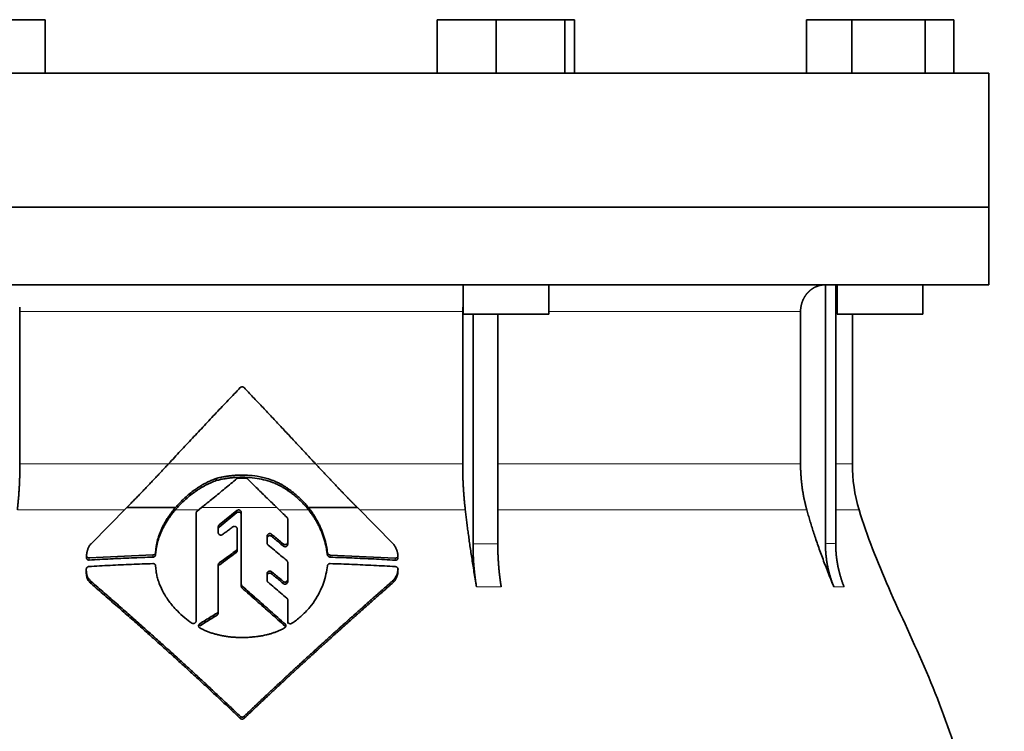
# Model space of a CAD drawing. Header units: millimetres. Extents: x 461 to 1353, y -2347 to 1807.
# Tile 29 of 30: x 1079 to 1262, y 1166 to 1298. Entities that reach past the tile are written whole.
import ezdxf

# ---------------------------------------------------------------- set-up
doc = ezdxf.new("R2010")
doc.units = ezdxf.units.MM
doc.layers.add('VSI344-454_FLANG', color=7, linetype='Continuous')
doc.layers.add('VSI344-454_TESTA', color=7, linetype='Continuous')

# ---------------------------------------------------------------- blocks, each defined once
blk = doc.blocks.new('SE3')
at = {"layer": 'VSI344-454_FLANG', "color": 7, "linetype": 'Continuous', "lineweight": 35}
for p, q in [((1072.31, 1298.41), (1083.3, 1298.41)), ((1083.3, 1298.41), (1083.3, 1288.41)), ((1156.43, 1298.41), (1156.43, 1288.41)), ((1156.43, 1298.41), (1167.43, 1298.41)), ((1167.43, 1298.41), (1167.43, 1288.41)), ((1167.43, 1298.41), (1180.23, 1298.41)), ((1180.23, 1298.41), (1180.23, 1288.41)), ((1180.23, 1298.41), (1182.04, 1298.41)), ((1182.04, 1298.41), (1182.04, 1288.41)), ((1225.31, 1298.41), (1225.31, 1288.41)), ((1225.31, 1298.41), (1233.75, 1298.41)), ((1233.75, 1298.41), (1233.75, 1288.41)), ((1233.75, 1298.41), (1247.48, 1298.41)), ((1247.48, 1298.41), (1247.48, 1288.41)), ((1247.48, 1298.41), (1252.79, 1298.41)), ((1252.79, 1298.41), (1252.79, 1288.41)), ((977.37, 1288.41), (1259.32, 1288.41)), ((1259.32, 1288.41), (1259.32, 1263.41)), ((1259.32, 1263.41), (977.37, 1263.41))]:
    blk.add_line(p, q, dxfattribs=at)
at = {"layer": 'VSI344-454_TESTA', "color": 7, "linetype": 'Continuous', "lineweight": 35}
for p, q in [((977.37, 1263.41), (1259.32, 1263.41)), ((1259.32, 1248.91), (1259.32, 1263.41)), ((1259.32, 1248.91), (977.37, 1248.91)), ((1161.23, 1248.91), (1161.23, 1243.41)), ((1177.23, 1243.41), (1177.23, 1248.91)), ((1228.85, 1248.91), (1228.85, 1200.56)), ((1230.76, 1248.91), (1230.77, 1200.56)), ((1231.05, 1248.91), (1231.05, 1243.41)), ((1247.05, 1243.41), (1247.05, 1248.91)), ((1078.56, 1243.91), (1078.56, 1215.48)), ((1161.17, 1243.91), (1161.17, 1215.48)), ((1224.21, 1243.91), (1224.21, 1215.48)), ((1161.23, 1243.41), (1177.23, 1243.41)), ((1163.1, 1243.41), (1163.1, 1200.56)), ((1167.71, 1243.41), (1167.72, 1200.56)), ((1231.05, 1243.41), (1247.05, 1243.41)), ((1233.87, 1215.48), (1233.87, 1243.41)), ((1115.17, 1212.36), (1115.17, 1212.75)), ((1128.63, 1210.42), (1128.63, 1210.82)), ((1091.84, 1200.57), (1098.48, 1207.3)), ((1098.48, 1207.3), (1107.57, 1207.3)), ((1111.61, 1206.64), (1112.43, 1207.3)), ((1132.41, 1207.3), (1141.52, 1207.3)), ((1141.52, 1207.3), (1148.19, 1200.54)), ((1111.43, 1186.14), (1111.43, 1206.27)), ((1119.04, 1206.76), (1115.74, 1204.07)), ((1115.74, 1203.68), (1119.04, 1206.37)), ((1119.87, 1193), (1119.87, 1206.4)), ((1128.52, 1205.16), (1128.52, 1200.86)), ((1115.56, 1203.7), (1115.56, 1202.64)), ((1119.08, 1203.34), (1119.08, 1199.66)), ((1124.68, 1202), (1124.68, 1200.68)), ((1119.08, 1199.66), (1119.08, 1199.27)), ((1128.52, 1200.86), (1128.52, 1200.47)), ((1090.98, 1198.35), (1090.98, 1197.94)), ((1103.38, 1198.46), (1091.48, 1197.91)), ((1103.91, 1199.35), (1103.88, 1198.92)), ((1103.88, 1198.53), (1103.91, 1198.96)), ((1103.88, 1198.92), (1103.88, 1198.53)), ((1103.91, 1198.96), (1103.91, 1199.35)), ((1135.94, 1198.88), (1135.94, 1198.49)), ((1148.6, 1197.89), (1136.44, 1198.45)), ((1103.88, 1196.43), (1103.91, 1196.01)), ((1115.56, 1196.61), (1115.56, 1188.01)), ((1128.52, 1197.06), (1128.52, 1193.86)), ((1090.94, 1195.81), (1090.94, 1195.41)), ((1124.68, 1195.01), (1124.68, 1193.72)), ((1149.1, 1195.39), (1149.1, 1195.81)), ((1091.86, 1193.11), (1091.86, 1193.52)), ((1119.87, 1193), (1119.87, 1192.61)), ((1128.52, 1193.86), (1128.52, 1193.47)), ((1148.19, 1193.31), (1148.19, 1193.71)), ((1128.52, 1190.09), (1128.52, 1186.09)), ((1128.52, 1190.09), (1128.52, 1189.69)), ((1128.52, 1186.09), (1128.52, 1189.69)), ((1115.56, 1188.01), (1115.56, 1187.62)), ((1128.52, 1185.69), (1128.52, 1186.09))]:
    blk.add_line(p, q, dxfattribs=at)
at = {"layer": 'VSI344-454_TESTA', "color": 4, "linetype": 'Continuous', "lineweight": 9}
for p, q in [((1161.17, 1243.91), (1078.56, 1243.91)), ((1224.21, 1243.91), (1177.23, 1243.91)), ((1230.82, 1243.91), (1231.05, 1243.91)), ((1078.56, 1215.48), (1106.23, 1215.48)), ((1106.29, 1215.48), (1133.72, 1215.48)), ((1161.17, 1215.48), (1133.93, 1215.48)), ((1224.21, 1215.48), (1167.72, 1215.48)), ((1233.87, 1215.48), (1230.83, 1215.48)), ((1126.51, 1207.3), (1112.43, 1207.3)), ((1078.08, 1206.87), (1098.05, 1206.87)), ((1107.54, 1206.87), (1111.89, 1206.87)), ((1119.04, 1206.37), (1119.04, 1206.76)), ((1126.95, 1206.87), (1132.44, 1206.87)), ((1141.95, 1206.87), (1161.66, 1206.87)), ((1167.75, 1206.87), (1225.37, 1206.87)), ((1230.8, 1206.87), (1235.13, 1206.87)), ((1115.74, 1203.68), (1115.74, 1204.07)), ((1125.51, 1201.95), (1125.51, 1202.34)), ((1127.69, 1200.52), (1127.69, 1200.13)), ((1163.1, 1200.56), (1167.72, 1200.56)), ((1091.48, 1197.91), (1091.48, 1197.51)), ((1103.38, 1198.46), (1103.38, 1198.07)), ((1118.89, 1199.29), (1118.89, 1198.9)), ((1136.44, 1198.45), (1136.44, 1198.06)), ((1148.6, 1197.89), (1148.6, 1197.48)), ((1115.75, 1196.58), (1115.75, 1196.98)), ((1125.52, 1194.96), (1125.52, 1195.35)), ((1149.1, 1195.75), (1149.1, 1195.35)), ((1120.02, 1192.67), (1120.02, 1192.27)), ((1127.69, 1193.53), (1127.69, 1193.14)), ((1163.75, 1192.5), (1168.36, 1192.5)), ((1230.42, 1192.5), (1232.33, 1192.5)), ((1115.34, 1187.63), (1115.34, 1187.23)), ((1112.12, 1185.22), (1112.12, 1185.62)), ((1128.03, 1185.18), (1128.03, 1185.58)), ((1119.67, 1168.34), (1119.67, 1167.95)), ((1120.38, 1168.34), (1120.38, 1167.95))]:
    blk.add_line(p, q, dxfattribs=at)
at = {"layer": 'VSI344-454_TESTA', "color": 7, "linetype": 'Continuous', "lineweight": 35}
blk.add_arc((1263.87, 1215.48), 30, 180, 196.6836, dxfattribs=at)
for points, degree, knots in [([(1228.84, 1248.91), (1228.31, 1248.91), (1227.8, 1248.79), (1227.34, 1248.67), (1226.9, 1248.46), (1226.37, 1248.19), (1225.91, 1247.79), (1225.68, 1247.59), (1225.49, 1247.37), (1225.19, 1247.03), (1224.95, 1246.63), (1224.71, 1246.22), (1224.54, 1245.78), (1224.21, 1244.88), (1224.21, 1243.91)], 2, [0, 0, 0, 0.125, 0.125, 0.25, 0.25, 0.416667, 0.416667, 0.5, 0.5, 0.625, 0.625, 0.75, 0.75, 1, 1, 1]), ([(1106.29, 1215.48), (1106.66, 1215.88), (1107.4, 1216.68), (1108.51, 1217.88), (1109.62, 1219.07), (1110.74, 1220.26), (1111.85, 1221.45), (1112.97, 1222.64), (1114.08, 1223.82), (1115.2, 1225.01), (1116.31, 1226.19), (1117.43, 1227.36), (1118.55, 1228.54), (1119.29, 1229.32), (1119.67, 1229.71)], 3, [0, 0, 0, 0, 0.083932, 0.167742, 0.251436, 0.335015, 0.418484, 0.501846, 0.585106, 0.668267, 0.751334, 0.834309, 0.917196, 1, 1, 1, 1]), ([(1120.38, 1229.71), (1120.36, 1229.72), (1120.33, 1229.75), (1120.28, 1229.79), (1120.22, 1229.82), (1120.16, 1229.84), (1120.09, 1229.86), (1119.98, 1229.86), (1119.82, 1229.84), (1119.72, 1229.75), (1119.67, 1229.71)], 3, [0, 0, 0, 0, 0.086928, 0.170567, 0.252477, 0.334316, 0.417747, 0.50434, 0.751875, 1, 1, 1, 1]), ([(1078.08, 1206.87), (1078.32, 1208.96), (1078.44, 1211.13), (1078.56, 1213.29), (1078.56, 1215.48)], 2, [0, 0, 0, 0.5, 0.5, 1, 1, 1]), ([(1098.48, 1207.3), (1098.67, 1207.49), (1099.04, 1207.87), (1099.6, 1208.44), (1100.16, 1209.02), (1100.72, 1209.59), (1101.28, 1210.17), (1101.84, 1210.75), (1102.39, 1211.34), (1102.95, 1211.92), (1103.51, 1212.51), (1104.06, 1213.1), (1104.62, 1213.69), (1105.18, 1214.28), (1105.73, 1214.88), (1106.1, 1215.28), (1106.29, 1215.48)], 3, [0, 0, 0, 0, 0.070866, 0.141776, 0.212742, 0.283772, 0.354879, 0.426073, 0.497363, 0.568762, 0.640279, 0.711924, 0.783709, 0.855643, 0.927737, 1, 1, 1, 1]), ([(1133.72, 1215.48), (1135.65, 1213.39), (1137.63, 1211.32), (1138.67, 1210.22), (1139.72, 1209.14), (1140.62, 1208.21), (1141.52, 1207.3)], 2, [0, 0, 0, 0.5, 0.5, 0.75, 0.75, 1, 1, 1]), ([(1161.17, 1215.48), (1161.17, 1213.29), (1161.29, 1211.13), (1161.42, 1208.96), (1161.66, 1206.87)], 2, [0, 0, 0, 0.5, 0.5, 1, 1, 1]), ([(1224.21, 1215.48), (1224.21, 1213.29), (1224.5, 1211.13), (1224.79, 1208.96), (1225.37, 1206.87)], 2, [0, 0, 0, 0.5, 0.5, 1, 1, 1]), ([(1115.17, 1212.75), (1115.07, 1212.72), (1114.85, 1212.64), (1114.52, 1212.5), (1114.17, 1212.35), (1113.8, 1212.18), (1113.42, 1212), (1113.01, 1211.78), (1112.53, 1211.51), (1111.98, 1211.17), (1111.45, 1210.82), (1110.77, 1210.33), (1110.01, 1209.73), (1109.21, 1209.02), (1108.58, 1208.4), (1108.05, 1207.85), (1107.73, 1207.48), (1107.57, 1207.3)], 3, [0, 0, 0, 0, 0.035469, 0.073247, 0.113368, 0.155868, 0.200777, 0.248126, 0.301729, 0.376079, 0.45126, 0.504147, 0.640653, 0.757772, 0.842597, 0.92337, 1, 1, 1, 1]), ([(1128.63, 1210.82), (1128.54, 1210.88), (1128.37, 1211), (1128.11, 1211.18), (1127.87, 1211.33), (1127.63, 1211.47), (1127.41, 1211.6), (1127.2, 1211.71), (1127.01, 1211.82), (1126.83, 1211.91), (1126.67, 1211.98), (1126.52, 1212.05), (1126.39, 1212.11), (1126.27, 1212.16), (1126.18, 1212.2), (1125.75, 1212.38), (1124.99, 1212.66), (1123.91, 1212.96), (1122.58, 1213.22), (1121, 1213.39), (1119.5, 1213.39), (1118.37, 1213.31), (1117.59, 1213.23), (1116.79, 1213.11), (1115.98, 1212.95), (1115.44, 1212.82), (1115.17, 1212.75)], 3, [0, 0, 0, 0, 0.023408, 0.045495, 0.066267, 0.08573, 0.103886, 0.120734, 0.136272, 0.150498, 0.163408, 0.175, 0.185269, 0.194211, 0.201824, 0.208105, 0.293106, 0.373501, 0.449142, 0.581205, 0.713645, 0.768118, 0.824122, 0.881537, 0.94022, 1, 1, 1, 1]), ([(1115.17, 1212.36), (1115.31, 1212.4), (1115.58, 1212.46), (1115.98, 1212.55), (1116.38, 1212.63), (1116.78, 1212.71), (1117.18, 1212.77), (1117.57, 1212.83), (1117.96, 1212.87), (1118.35, 1212.91), (1118.73, 1212.94), (1119.6, 1212.99), (1120.97, 1212.99), (1122.75, 1212.81), (1124.47, 1212.44), (1125.63, 1212.05), (1126.35, 1211.74), (1126.66, 1211.6), (1127.05, 1211.4), (1127.52, 1211.15), (1128.06, 1210.83), (1128.43, 1210.56), (1128.63, 1210.42)], 3, [0, 0, 0, 0, 0.029757, 0.05927, 0.088516, 0.117473, 0.146121, 0.174442, 0.202419, 0.230037, 0.257282, 0.284141, 0.417137, 0.549667, 0.665704, 0.792387, 0.80977, 0.834087, 0.865297, 0.903358, 0.94825, 1, 1, 1, 1]), ([(1121.02, 1212.68), (1121, 1212.7), (1120.97, 1212.73), (1120.91, 1212.76), (1120.84, 1212.8), (1120.76, 1212.83), (1120.7, 1212.83), (1120.66, 1212.83)], 3, [0, 0, 0, 0, 0.168351, 0.334942, 0.502689, 0.751512, 1, 1, 1, 1]), ([(1107.54, 1206.87), (1107.61, 1206.96), (1107.77, 1207.14), (1108.02, 1207.41), (1108.27, 1207.69), (1108.54, 1207.97), (1108.82, 1208.25), (1109.29, 1208.69), (1109.99, 1209.32), (1110.75, 1209.92), (1111.43, 1210.41), (1111.97, 1210.77), (1112.52, 1211.11), (1113.07, 1211.42), (1113.6, 1211.7), (1114.15, 1211.96), (1114.67, 1212.18), (1115.01, 1212.3), (1115.17, 1212.36)], 3, [0, 0, 0, 0, 0.037855, 0.076773, 0.116748, 0.157769, 0.199823, 0.242894, 0.35986, 0.496772, 0.548405, 0.624866, 0.698333, 0.752768, 0.822415, 0.886767, 0.945925, 1, 1, 1, 1]), ([(1132.41, 1207.3), (1132.32, 1207.4), (1132.16, 1207.6), (1131.9, 1207.9), (1131.63, 1208.21), (1131.33, 1208.52), (1131.03, 1208.83), (1130.67, 1209.17), (1130.26, 1209.54), (1129.77, 1209.96), (1129.23, 1210.39), (1128.83, 1210.67), (1128.63, 1210.82)], 3, [0, 0, 0, 0, 0.075287, 0.152725, 0.232371, 0.314287, 0.398538, 0.485197, 0.598878, 0.722311, 0.855869, 1, 1, 1, 1]), ([(1128.63, 1210.42), (1128.75, 1210.34), (1128.98, 1210.17), (1129.32, 1209.92), (1129.64, 1209.67), (1129.94, 1209.43), (1130.22, 1209.19), (1130.48, 1208.96), (1130.81, 1208.65), (1131.2, 1208.26), (1131.65, 1207.79), (1132.06, 1207.33), (1132.31, 1207.02), (1132.44, 1206.87)], 3, [0, 0, 0, 0, 0.08388, 0.164148, 0.240901, 0.314226, 0.384201, 0.450897, 0.514375, 0.643667, 0.767551, 0.88626, 1, 1, 1, 1]), ([(1107.57, 1207.3), (1107.47, 1207.18), (1107.28, 1206.96), (1107.01, 1206.62), (1106.75, 1206.27), (1106.5, 1205.93), (1106.27, 1205.59), (1106.05, 1205.25), (1105.83, 1204.91), (1105.64, 1204.57), (1105.45, 1204.23), (1105.27, 1203.9), (1105.06, 1203.48), (1104.83, 1202.97), (1104.59, 1202.36), (1104.39, 1201.76), (1104.21, 1201.16), (1104.07, 1200.55), (1103.97, 1199.95), (1103.93, 1199.55), (1103.91, 1199.35)], 3, [0, 0, 0, 0, 0.048918, 0.097127, 0.144611, 0.191357, 0.237355, 0.282595, 0.327071, 0.370778, 0.413715, 0.455879, 0.497274, 0.57131, 0.644563, 0.717042, 0.788771, 0.859795, 0.930177, 1, 1, 1, 1]), ([(1135.94, 1198.88), (1135.92, 1199.01), (1135.89, 1199.27), (1135.83, 1199.66), (1135.76, 1200.04), (1135.68, 1200.43), (1135.59, 1200.81), (1135.5, 1201.19), (1135.39, 1201.56), (1135.28, 1201.94), (1135.15, 1202.31), (1135.02, 1202.68), (1134.88, 1203.04), (1134.69, 1203.51), (1134.44, 1204.07), (1134.11, 1204.72), (1133.74, 1205.37), (1133.34, 1206.02), (1132.9, 1206.67), (1132.57, 1207.09), (1132.41, 1207.3)], 3, [0, 0, 0, 0, 0.0436, 0.087048, 0.130354, 0.173526, 0.216573, 0.259505, 0.302334, 0.345068, 0.38772, 0.4303, 0.472822, 0.515297, 0.592533, 0.671051, 0.750942, 0.832313, 0.915286, 1, 1, 1, 1]), ([(1103.91, 1198.96), (1103.92, 1199.06), (1103.93, 1199.25), (1103.97, 1199.55), (1104.02, 1199.85), (1104.08, 1200.16), (1104.14, 1200.46), (1104.22, 1200.76), (1104.3, 1201.06), (1104.39, 1201.36), (1104.49, 1201.67), (1104.6, 1201.97), (1104.71, 1202.27), (1104.84, 1202.57), (1104.97, 1202.87), (1105.16, 1203.27), (1105.41, 1203.78), (1105.76, 1204.39), (1106.14, 1205.01), (1106.57, 1205.63), (1107.03, 1206.25), (1107.37, 1206.66), (1107.54, 1206.87)], 3, [0, 0, 0, 0, 0.035015, 0.070162, 0.105454, 0.140901, 0.176515, 0.212303, 0.248274, 0.284432, 0.320783, 0.357331, 0.394079, 0.431028, 0.468179, 0.50553, 0.581583, 0.660209, 0.741403, 0.825137, 0.911361, 1, 1, 1, 1]), ([(1111.61, 1206.64), (1111.59, 1206.63), (1111.56, 1206.59), (1111.51, 1206.54), (1111.47, 1206.46), (1111.44, 1206.38), (1111.43, 1206.3), (1111.43, 1206.27)], 3, [0, 0, 0, 0, 0.16747, 0.33309, 0.500577, 0.750185, 1, 1, 1, 1]), ([(1119.04, 1206.76), (1119.06, 1206.77), (1119.1, 1206.8), (1119.18, 1206.84), (1119.3, 1206.88), (1119.44, 1206.88), (1119.58, 1206.84), (1119.7, 1206.76), (1119.79, 1206.66), (1119.84, 1206.55), (1119.86, 1206.46), (1119.87, 1206.42), (1119.87, 1206.4)], 3, [0, 0, 0, 0, 0.062353, 0.125158, 0.24996, 0.374797, 0.499677, 0.624614, 0.749589, 0.874588, 0.937494, 1, 1, 1, 1]), ([(1119.87, 1206.01), (1119.87, 1206.03), (1119.86, 1206.08), (1119.85, 1206.14), (1119.82, 1206.21), (1119.79, 1206.27), (1119.75, 1206.32), (1119.68, 1206.39), (1119.58, 1206.45), (1119.44, 1206.49), (1119.32, 1206.49), (1119.23, 1206.47), (1119.16, 1206.45), (1119.1, 1206.41), (1119.06, 1206.39), (1119.04, 1206.37)], 3, [0, 0, 0, 0, 0.063438, 0.125521, 0.187559, 0.250864, 0.313208, 0.376176, 0.500934, 0.625151, 0.749523, 0.811779, 0.874544, 0.937503, 1, 1, 1, 1]), ([(1128.52, 1205.16), (1128.52, 1205.18), (1128.52, 1205.22), (1128.51, 1205.29), (1128.48, 1205.36), (1128.44, 1205.43), (1128.39, 1205.48), (1128.37, 1205.5)], 3, [0, 0, 0, 0, 0.167837, 0.334108, 0.5018, 0.750897, 1, 1, 1, 1]), ([(1132.44, 1206.87), (1132.52, 1206.76), (1132.68, 1206.55), (1132.92, 1206.24), (1133.14, 1205.92), (1133.36, 1205.6), (1133.56, 1205.27), (1133.76, 1204.95), (1133.94, 1204.63), (1134.12, 1204.3), (1134.29, 1203.98), (1134.45, 1203.65), (1134.6, 1203.33), (1134.79, 1202.87), (1135.03, 1202.28), (1135.28, 1201.53), (1135.5, 1200.78), (1135.68, 1200.02), (1135.83, 1199.26), (1135.9, 1198.75), (1135.94, 1198.49)], 3, [0, 0, 0, 0, 0.042406, 0.08437, 0.12591, 0.167045, 0.20779, 0.248161, 0.288171, 0.327836, 0.367166, 0.406174, 0.444871, 0.483267, 0.568665, 0.654234, 0.74007, 0.826258, 0.912877, 1, 1, 1, 1]), ([(1163.75, 1192.5), (1163.66, 1192.98), (1163.51, 1193.93), (1163.28, 1195.32), (1163.06, 1196.67), (1162.86, 1197.97), (1162.67, 1199.23), (1162.49, 1200.45), (1162.33, 1201.62), (1162.17, 1202.75), (1162.03, 1203.84), (1161.89, 1204.89), (1161.77, 1205.89), (1161.69, 1206.55), (1161.66, 1206.87)], 3, [0, 0, 0, 0, 0.102223, 0.200825, 0.295866, 0.387407, 0.475505, 0.560214, 0.641586, 0.719671, 0.794515, 0.866159, 0.934642, 1, 1, 1, 1]), ([(1230.42, 1192.5), (1230.22, 1192.98), (1229.84, 1193.93), (1229.29, 1195.32), (1228.77, 1196.67), (1228.28, 1197.97), (1227.82, 1199.23), (1227.39, 1200.45), (1226.99, 1201.62), (1226.61, 1202.75), (1226.27, 1203.84), (1225.95, 1204.89), (1225.65, 1205.89), (1225.46, 1206.55), (1225.37, 1206.87)], 3, [0, 0, 0, 0, 0.102223, 0.200825, 0.295867, 0.387408, 0.475506, 0.560215, 0.641587, 0.719672, 0.794515, 0.866159, 0.934642, 1, 1, 1, 1]), ([(1235.13, 1206.87), (1236.59, 1202), (1240.55, 1192.15), (1247.81, 1177), (1253.99, 1160.64), (1257.74, 1144.12), (1259.96, 1127.97), (1261.21, 1112), (1261.88, 1096.12), (1262.08, 1082.35), (1262.22, 1073.8), (1262.22, 1070.45)], 3, [0, 0, 0, 0, 0.117079, 0.240569, 0.360617, 0.476421, 0.590288, 0.703407, 0.816259, 0.929029, 1, 1, 1, 1]), ([(1115.56, 1203.7), (1115.56, 1203.73), (1115.56, 1203.77), (1115.58, 1203.84), (1115.61, 1203.91), (1115.66, 1203.99), (1115.71, 1204.04), (1115.74, 1204.07)], 3, [0, 0, 0, 0, 0.167832, 0.333794, 0.501453, 0.750788, 1, 1, 1, 1]), ([(1115.74, 1203.68), (1115.72, 1203.66), (1115.68, 1203.63), (1115.64, 1203.57), (1115.6, 1203.5), (1115.57, 1203.42), (1115.56, 1203.35), (1115.56, 1203.31)], 3, [0, 0, 0, 0, 0.166832, 0.332012, 0.499081, 0.749367, 1, 1, 1, 1]), ([(1119.08, 1203.34), (1119.08, 1203.36), (1119.08, 1203.41), (1119.06, 1203.49), (1119.01, 1203.6), (1118.92, 1203.7), (1118.8, 1203.77), (1118.67, 1203.81), (1118.53, 1203.82), (1118.41, 1203.79), (1118.33, 1203.75), (1118.29, 1203.72), (1118.27, 1203.71)], 3, [0, 0, 0, 0, 0.062709, 0.125843, 0.25116, 0.376322, 0.501352, 0.626278, 0.751007, 0.875429, 0.937895, 1, 1, 1, 1]), ([(1116.37, 1202.27), (1116.33, 1202.25), (1116.25, 1202.2), (1116.07, 1202.16), (1115.83, 1202.19), (1115.65, 1202.35), (1115.57, 1202.51), (1115.56, 1202.59), (1115.56, 1202.64)], 3, [0, 0, 0, 0, 0.124721, 0.24865, 0.50038, 0.748839, 0.874692, 1, 1, 1, 1]), ([(1124.68, 1202), (1124.69, 1202.02), (1124.69, 1202.07), (1124.7, 1202.13), (1124.73, 1202.19), (1124.77, 1202.27), (1124.85, 1202.36), (1124.97, 1202.43), (1125.11, 1202.47), (1125.26, 1202.46), (1125.4, 1202.43), (1125.48, 1202.37), (1125.51, 1202.34)], 3, [0, 0, 0, 0, 0.062966, 0.124796, 0.186784, 0.250209, 0.375117, 0.49931, 0.626183, 0.752696, 0.875851, 1, 1, 1, 1]), ([(1125.51, 1201.95), (1125.48, 1201.98), (1125.4, 1202.04), (1125.26, 1202.07), (1125.12, 1202.08), (1124.98, 1202.04), (1124.86, 1201.97), (1124.76, 1201.87), (1124.7, 1201.74), (1124.69, 1201.65), (1124.68, 1201.61)], 3, [0, 0, 0, 0, 0.123418, 0.247219, 0.371562, 0.496484, 0.622082, 0.748008, 0.873941, 1, 1, 1, 1]), ([(1090.99, 1198.39), (1091, 1198.48), (1091.02, 1198.66), (1091.06, 1198.92), (1091.11, 1199.16), (1091.17, 1199.38), (1091.24, 1199.62), (1091.35, 1199.87), (1091.48, 1200.13), (1091.65, 1200.37), (1091.77, 1200.5), (1091.84, 1200.57)], 3, [0, 0, 0, 0, 0.117532, 0.229212, 0.33436, 0.43261, 0.523843, 0.650327, 0.771212, 0.88734, 1, 1, 1, 1]), ([(1118.89, 1199.29), (1118.91, 1199.3), (1118.94, 1199.32), (1118.97, 1199.36), (1119.01, 1199.4), (1119.04, 1199.47), (1119.08, 1199.55), (1119.08, 1199.62), (1119.08, 1199.66)], 3, [0, 0, 0, 0, 0.125329, 0.249125, 0.373003, 0.498576, 0.74923, 1, 1, 1, 1]), ([(1124.86, 1200.32), (1124.84, 1200.34), (1124.8, 1200.37), (1124.76, 1200.42), (1124.72, 1200.49), (1124.69, 1200.58), (1124.69, 1200.64), (1124.68, 1200.68)], 3, [0, 0, 0, 0, 0.164207, 0.326866, 0.491238, 0.745542, 1, 1, 1, 1]), ([(1127.69, 1200.52), (1127.71, 1200.51), (1127.75, 1200.48), (1127.81, 1200.45), (1127.88, 1200.42), (1127.97, 1200.4), (1128.09, 1200.4), (1128.23, 1200.44), (1128.36, 1200.51), (1128.45, 1200.61), (1128.51, 1200.73), (1128.52, 1200.82), (1128.52, 1200.86)], 3, [0, 0, 0, 0, 0.063279, 0.124964, 0.186389, 0.248902, 0.37582, 0.50344, 0.627237, 0.751955, 0.876448, 1, 1, 1, 1]), ([(1128.52, 1200.47), (1128.52, 1200.45), (1128.52, 1200.4), (1128.5, 1200.34), (1128.48, 1200.28), (1128.43, 1200.2), (1128.35, 1200.11), (1128.23, 1200.04), (1128.09, 1200.01), (1127.95, 1200.01), (1127.81, 1200.05), (1127.73, 1200.11), (1127.69, 1200.13)], 3, [0, 0, 0, 0, 0.063537, 0.125825, 0.188182, 0.251924, 0.377776, 0.503386, 0.628653, 0.753807, 0.876773, 1, 1, 1, 1]), ([(1148.19, 1200.54), (1148.24, 1200.5), (1148.31, 1200.4), (1148.42, 1200.24), (1148.53, 1200.08), (1148.63, 1199.91), (1148.72, 1199.73), (1148.8, 1199.55), (1148.87, 1199.37), (1148.94, 1199.18), (1148.99, 1198.98), (1149.04, 1198.78), (1149.07, 1198.58), (1149.09, 1198.44), (1149.1, 1198.37)], 3, [0, 0, 0, 0, 0.077144, 0.155351, 0.234641, 0.315035, 0.39655, 0.479206, 0.563019, 0.648006, 0.734183, 0.821564, 0.910165, 1, 1, 1, 1]), ([(1163.75, 1192.5), (1163.42, 1194.41), (1163.26, 1196.45), (1163.1, 1198.48), (1163.1, 1200.56)], 2, [0, 0, 0, 0.500132, 0.500132, 1, 1, 1]), ([(1167.72, 1200.56), (1167.72, 1198.48), (1167.88, 1196.45), (1168.04, 1194.41), (1168.36, 1192.5)], 2, [0, 0, 0, 0.499849, 0.499849, 1, 1, 1]), ([(1230.42, 1192.5), (1229.64, 1194.41), (1229.25, 1196.45), (1228.85, 1198.48), (1228.85, 1200.56)], 2, [0, 0, 0, 0.500133, 0.500133, 1, 1, 1]), ([(1230.77, 1200.56), (1230.77, 1198.48), (1231.16, 1196.45), (1231.56, 1194.41), (1232.33, 1192.5)], 2, [0, 0, 0, 0.499868, 0.499868, 1, 1, 1]), ([(1090.99, 1198.39), (1090.98, 1198.37), (1090.98, 1198.33), (1090.99, 1198.26), (1091.01, 1198.2), (1091.03, 1198.15), (1091.07, 1198.09), (1091.13, 1198.03), (1091.22, 1197.96), (1091.34, 1197.92), (1091.44, 1197.92), (1091.48, 1197.91)], 3, [0, 0, 0, 0, 0.084422, 0.165946, 0.246194, 0.32687, 0.409652, 0.496096, 0.666594, 0.830213, 1, 1, 1, 1]), ([(1091.48, 1197.51), (1091.46, 1197.51), (1091.41, 1197.51), (1091.35, 1197.52), (1091.27, 1197.54), (1091.19, 1197.58), (1091.11, 1197.64), (1091.05, 1197.71), (1091.01, 1197.8), (1090.98, 1197.89), (1090.99, 1197.96), (1090.99, 1197.99)], 3, [0, 0, 0, 0, 0.084206, 0.168048, 0.253091, 0.378633, 0.504756, 0.630047, 0.753956, 0.877659, 1, 1, 1, 1]), ([(1103.38, 1198.46), (1103.41, 1198.46), (1103.46, 1198.47), (1103.53, 1198.49), (1103.6, 1198.51), (1103.67, 1198.55), (1103.76, 1198.62), (1103.85, 1198.74), (1103.87, 1198.86), (1103.88, 1198.92)], 3, [0, 0, 0, 0, 0.103611, 0.203327, 0.301591, 0.400957, 0.503894, 0.751518, 1, 1, 1, 1]), ([(1103.88, 1198.53), (1103.88, 1198.51), (1103.88, 1198.47), (1103.86, 1198.41), (1103.83, 1198.34), (1103.79, 1198.27), (1103.73, 1198.2), (1103.65, 1198.15), (1103.57, 1198.1), (1103.48, 1198.07), (1103.41, 1198.07), (1103.38, 1198.07)], 3, [0, 0, 0, 0, 0.083986, 0.167509, 0.251959, 0.376203, 0.500583, 0.624697, 0.748972, 0.874639, 1, 1, 1, 1]), ([(1119.08, 1199.27), (1119.08, 1199.25), (1119.08, 1199.21), (1119.07, 1199.16), (1119.06, 1199.11), (1119.03, 1199.04), (1118.98, 1198.97), (1118.92, 1198.92), (1118.89, 1198.9)], 3, [0, 0, 0, 0, 0.126081, 0.250535, 0.374982, 0.501043, 0.750644, 1, 1, 1, 1]), ([(1135.94, 1198.88), (1135.94, 1198.86), (1135.95, 1198.81), (1135.97, 1198.75), (1136.01, 1198.69), (1136.05, 1198.63), (1136.13, 1198.56), (1136.25, 1198.47), (1136.37, 1198.46), (1136.44, 1198.45)], 3, [0, 0, 0, 0, 0.102907, 0.202298, 0.30042, 0.399604, 0.502115, 0.750474, 1, 1, 1, 1]), ([(1136.44, 1198.06), (1136.42, 1198.06), (1136.38, 1198.06), (1136.32, 1198.07), (1136.25, 1198.1), (1136.18, 1198.13), (1136.1, 1198.18), (1136.04, 1198.25), (1135.99, 1198.32), (1135.95, 1198.4), (1135.94, 1198.46), (1135.94, 1198.49)], 3, [0, 0, 0, 0, 0.083096, 0.165679, 0.248967, 0.373031, 0.497322, 0.622251, 0.747045, 0.873668, 1, 1, 1, 1]), ([(1148.6, 1197.89), (1148.63, 1197.89), (1148.67, 1197.89), (1148.74, 1197.9), (1148.81, 1197.91), (1148.87, 1197.94), (1148.93, 1197.98), (1148.99, 1198.03), (1149.06, 1198.12), (1149.1, 1198.24), (1149.1, 1198.33), (1149.1, 1198.37)], 3, [0, 0, 0, 0, 0.086868, 0.170562, 0.252673, 0.334884, 0.418871, 0.50621, 0.674735, 0.834793, 1, 1, 1, 1]), ([(1149.1, 1197.97), (1149.1, 1197.95), (1149.1, 1197.91), (1149.1, 1197.84), (1149.08, 1197.77), (1149.04, 1197.69), (1148.98, 1197.62), (1148.9, 1197.55), (1148.81, 1197.51), (1148.71, 1197.48), (1148.64, 1197.48), (1148.6, 1197.48)], 3, [0, 0, 0, 0, 0.081418, 0.162667, 0.245387, 0.369019, 0.494297, 0.620472, 0.74628, 0.873568, 1, 1, 1, 1]), ([(1091.44, 1196.31), (1091.42, 1196.31), (1091.38, 1196.3), (1091.31, 1196.29), (1091.24, 1196.26), (1091.16, 1196.22), (1091.08, 1196.15), (1091.02, 1196.08), (1090.98, 1195.99), (1090.95, 1195.9), (1090.95, 1195.84), (1090.94, 1195.81)], 3, [0, 0, 0, 0, 0.08625, 0.171682, 0.257868, 0.382817, 0.507255, 0.630143, 0.752988, 0.876537, 1, 1, 1, 1]), ([(1103.88, 1196.43), (1103.88, 1196.45), (1103.88, 1196.49), (1103.86, 1196.55), (1103.83, 1196.61), (1103.79, 1196.68), (1103.73, 1196.74), (1103.65, 1196.79), (1103.57, 1196.83), (1103.48, 1196.85), (1103.41, 1196.86), (1103.38, 1196.86)], 3, [0, 0, 0, 0, 0.083676, 0.167034, 0.251419, 0.376349, 0.501804, 0.626849, 0.751332, 0.876067, 1, 1, 1, 1]), ([(1103.91, 1196.01), (1103.94, 1195.73), (1104, 1195.17), (1104.18, 1194.32), (1104.48, 1193.31), (1104.99, 1192.06), (1105.83, 1190.55), (1106.86, 1189.16), (1108.04, 1187.87), (1109.22, 1186.77), (1110.18, 1186.08), (1110.63, 1185.76)], 3, [0, 0, 0, 0, 0.065392, 0.135018, 0.209054, 0.31821, 0.459165, 0.624086, 0.727787, 0.872222, 1, 1, 1, 1]), ([(1115.56, 1196.61), (1115.56, 1196.63), (1115.56, 1196.66), (1115.57, 1196.71), (1115.59, 1196.76), (1115.62, 1196.83), (1115.67, 1196.9), (1115.72, 1196.95), (1115.75, 1196.98)], 3, [0, 0, 0, 0, 0.126744, 0.251719, 0.376563, 0.502917, 0.751732, 1, 1, 1, 1]), ([(1128.52, 1197.06), (1128.52, 1197.09), (1128.52, 1197.13), (1128.5, 1197.2), (1128.47, 1197.27), (1128.43, 1197.35), (1128.38, 1197.39), (1128.35, 1197.42)], 3, [0, 0, 0, 0, 0.168526, 0.335046, 0.503023, 0.75174, 1, 1, 1, 1]), ([(1129.32, 1185.71), (1129.6, 1185.91), (1130.18, 1186.31), (1131.02, 1187.01), (1131.86, 1187.82), (1132.83, 1188.89), (1133.8, 1190.25), (1134.62, 1191.76), (1135.24, 1193.29), (1135.69, 1194.81), (1135.86, 1195.93), (1135.94, 1196.46)], 3, [0, 0, 0, 0, 0.076554, 0.158421, 0.245571, 0.341174, 0.489368, 0.630596, 0.738412, 0.875199, 1, 1, 1, 1]), ([(1136.44, 1196.86), (1136.42, 1196.86), (1136.38, 1196.86), (1136.32, 1196.85), (1136.25, 1196.83), (1136.17, 1196.8), (1136.1, 1196.75), (1136.04, 1196.69), (1135.99, 1196.62), (1135.95, 1196.55), (1135.94, 1196.49), (1135.94, 1196.46)], 3, [0, 0, 0, 0, 0.082967, 0.165673, 0.249342, 0.373952, 0.499349, 0.624786, 0.749741, 0.875167, 1, 1, 1, 1]), ([(1149.1, 1195.75), (1149.1, 1195.77), (1149.11, 1195.82), (1149.1, 1195.88), (1149.08, 1195.95), (1149.04, 1196.04), (1148.98, 1196.12), (1148.9, 1196.19), (1148.81, 1196.24), (1148.71, 1196.28), (1148.64, 1196.29), (1148.61, 1196.29)], 3, [0, 0, 0, 0, 0.08401, 0.16737, 0.251806, 0.374676, 0.49698, 0.619813, 0.743838, 0.872043, 1, 1, 1, 1]), ([(1091.86, 1193.52), (1091.78, 1193.59), (1091.63, 1193.74), (1091.42, 1193.97), (1091.23, 1194.22), (1091.09, 1194.51), (1091.01, 1194.82), (1090.95, 1195.25), (1090.95, 1195.59), (1090.94, 1195.81)], 3, [0, 0, 0, 0, 0.128357, 0.246909, 0.365609, 0.495543, 0.61697, 0.739244, 1, 1, 1, 1]), ([(1090.94, 1195.41), (1090.95, 1195.19), (1090.95, 1194.86), (1091.01, 1194.43), (1091.09, 1194.12), (1091.23, 1193.83), (1091.41, 1193.57), (1091.62, 1193.34), (1091.78, 1193.19), (1091.86, 1193.11)], 3, [0, 0, 0, 0, 0.250714, 0.376483, 0.500876, 0.63115, 0.749361, 0.8697, 1, 1, 1, 1]), ([(1124.68, 1195.01), (1124.69, 1195.03), (1124.69, 1195.08), (1124.7, 1195.14), (1124.73, 1195.21), (1124.78, 1195.28), (1124.85, 1195.37), (1124.98, 1195.44), (1125.12, 1195.47), (1125.26, 1195.47), (1125.4, 1195.43), (1125.48, 1195.38), (1125.52, 1195.35)], 3, [0, 0, 0, 0, 0.06381, 0.126263, 0.188678, 0.252375, 0.378548, 0.504124, 0.629235, 0.754264, 0.876896, 1, 1, 1, 1]), ([(1125.52, 1194.96), (1125.5, 1194.97), (1125.46, 1195), (1125.4, 1195.03), (1125.33, 1195.06), (1125.24, 1195.08), (1125.12, 1195.08), (1124.98, 1195.05), (1124.86, 1194.98), (1124.76, 1194.87), (1124.7, 1194.75), (1124.69, 1194.66), (1124.68, 1194.62)], 3, [0, 0, 0, 0, 0.062292, 0.12332, 0.184393, 0.246815, 0.370716, 0.494682, 0.620815, 0.747336, 0.873365, 1, 1, 1, 1]), ([(1149.1, 1195.75), (1149.09, 1195.68), (1149.08, 1195.53), (1149.04, 1195.31), (1148.98, 1195.09), (1148.92, 1194.87), (1148.83, 1194.64), (1148.72, 1194.41), (1148.58, 1194.17), (1148.41, 1193.93), (1148.26, 1193.79), (1148.19, 1193.71)], 3, [0, 0, 0, 0, 0.094258, 0.191243, 0.290639, 0.392138, 0.495456, 0.611681, 0.734498, 0.863817, 1, 1, 1, 1]), ([(1148.19, 1193.31), (1148.22, 1193.34), (1148.29, 1193.41), (1148.39, 1193.51), (1148.47, 1193.61), (1148.55, 1193.72), (1148.62, 1193.83), (1148.68, 1193.93), (1148.74, 1194.04), (1148.79, 1194.15), (1148.87, 1194.34), (1148.97, 1194.62), (1149.06, 1194.98), (1149.09, 1195.23), (1149.1, 1195.35)], 3, [0, 0, 0, 0, 0.061739, 0.122065, 0.181064, 0.238788, 0.295265, 0.350503, 0.404493, 0.457217, 0.508649, 0.678163, 0.842407, 1, 1, 1, 1]), ([(1119.67, 1168.34), (1119.38, 1168.61), (1118.81, 1169.15), (1117.95, 1169.96), (1117.09, 1170.78), (1116.23, 1171.59), (1115.36, 1172.41), (1114.48, 1173.22), (1113.61, 1174.04), (1112.72, 1174.86), (1111.84, 1175.68), (1110.95, 1176.5), (1110.06, 1177.32), (1109.16, 1178.14), (1108.26, 1178.96), (1107.36, 1179.78), (1106.45, 1180.6), (1105.15, 1181.78), (1103.43, 1183.32), (1101.27, 1185.25), (1099.03, 1187.24), (1096.71, 1189.28), (1094.31, 1191.39), (1092.69, 1192.8), (1091.86, 1193.52)], 3, [0, 0, 0, 0, 0.030328, 0.060804, 0.091429, 0.122206, 0.153136, 0.184222, 0.215465, 0.246867, 0.278431, 0.310158, 0.342051, 0.374109, 0.406337, 0.438735, 0.471305, 0.504049, 0.578996, 0.657008, 0.738102, 0.822291, 0.909586, 1, 1, 1, 1]), ([(1091.86, 1193.11), (1092.28, 1192.75), (1093.11, 1192.03), (1094.34, 1190.95), (1095.56, 1189.89), (1096.75, 1188.84), (1097.93, 1187.81), (1099.09, 1186.79), (1100.23, 1185.78), (1101.34, 1184.79), (1102.44, 1183.81), (1103.52, 1182.85), (1104.58, 1181.9), (1105.82, 1180.78), (1107.23, 1179.5), (1108.83, 1178.05), (1110.41, 1176.6), (1111.98, 1175.15), (1113.54, 1173.71), (1115.09, 1172.26), (1116.63, 1170.82), (1118.15, 1169.39), (1119.16, 1168.42), (1119.67, 1167.95)], 3, [0, 0, 0, 0, 0.045794, 0.090818, 0.135071, 0.178557, 0.221276, 0.263229, 0.304419, 0.344848, 0.384515, 0.423425, 0.461579, 0.498978, 0.556788, 0.614039, 0.67074, 0.726903, 0.782537, 0.837653, 0.892261, 0.946373, 1, 1, 1, 1]), ([(1119.87, 1193), (1119.87, 1192.98), (1119.87, 1192.94), (1119.88, 1192.88), (1119.91, 1192.81), (1119.95, 1192.74), (1120, 1192.69), (1120.02, 1192.67)], 3, [0, 0, 0, 0, 0.164621, 0.327709, 0.492135, 0.746371, 1, 1, 1, 1]), ([(1120.02, 1192.27), (1120.01, 1192.29), (1119.98, 1192.32), (1119.94, 1192.37), (1119.9, 1192.43), (1119.87, 1192.51), (1119.87, 1192.58), (1119.87, 1192.61)], 3, [0, 0, 0, 0, 0.164002, 0.326776, 0.491227, 0.745529, 1, 1, 1, 1]), ([(1148.19, 1193.71), (1144.58, 1190.54), (1141.42, 1187.72), (1137.81, 1184.5), (1134.53, 1181.52), (1132.75, 1179.9), (1131.03, 1178.32), (1129.23, 1176.66), (1127.45, 1175.01), (1123.88, 1171.68), (1120.38, 1168.34)], 2, [0, 0, 0, 0.25, 0.25, 0.5, 0.5, 0.625, 0.625, 0.75, 0.75, 1, 1, 1]), ([(1120.38, 1167.95), (1123.87, 1171.28), (1127.44, 1174.6), (1129.2, 1176.25), (1131, 1177.9), (1132.69, 1179.45), (1134.44, 1181.04), (1137.73, 1184.03), (1141.35, 1187.25), (1144.55, 1190.11), (1148.19, 1193.31)], 2, [0, 0, 0, 0.25, 0.25, 0.375, 0.375, 0.5, 0.5, 0.75, 0.75, 1, 1, 1]), ([(1124.85, 1193.37), (1124.84, 1193.38), (1124.8, 1193.41), (1124.76, 1193.47), (1124.72, 1193.53), (1124.69, 1193.62), (1124.69, 1193.68), (1124.68, 1193.72)], 3, [0, 0, 0, 0, 0.16391, 0.326464, 0.490836, 0.745226, 1, 1, 1, 1]), ([(1127.69, 1193.53), (1127.73, 1193.5), (1127.8, 1193.45), (1127.99, 1193.4), (1128.24, 1193.42), (1128.43, 1193.57), (1128.51, 1193.73), (1128.52, 1193.82), (1128.52, 1193.86)], 3, [0, 0, 0, 0, 0.123664, 0.246411, 0.497463, 0.746927, 0.873761, 1, 1, 1, 1]), ([(1128.52, 1193.47), (1128.52, 1193.43), (1128.51, 1193.34), (1128.42, 1193.18), (1128.24, 1193.03), (1127.99, 1193), (1127.8, 1193.06), (1127.73, 1193.11), (1127.69, 1193.14)], 3, [0, 0, 0, 0, 0.127243, 0.254682, 0.505613, 0.753949, 0.876785, 1, 1, 1, 1]), ([(1128.52, 1190.09), (1128.52, 1190.11), (1128.52, 1190.15), (1128.5, 1190.22), (1128.47, 1190.29), (1128.43, 1190.36), (1128.38, 1190.41), (1128.35, 1190.43)], 3, [0, 0, 0, 0, 0.168888, 0.335732, 0.503899, 0.752326, 1, 1, 1, 1]), ([(1115.34, 1187.63), (1115.35, 1187.64), (1115.39, 1187.66), (1115.43, 1187.7), (1115.47, 1187.74), (1115.51, 1187.81), (1115.55, 1187.9), (1115.56, 1187.97), (1115.56, 1188.01)], 3, [0, 0, 0, 0, 0.125105, 0.248501, 0.372119, 0.497878, 0.748605, 1, 1, 1, 1]), ([(1115.56, 1187.62), (1115.56, 1187.6), (1115.56, 1187.56), (1115.55, 1187.51), (1115.53, 1187.45), (1115.49, 1187.38), (1115.43, 1187.3), (1115.37, 1187.26), (1115.34, 1187.23)], 3, [0, 0, 0, 0, 0.12695, 0.251845, 0.376599, 0.503133, 0.751956, 1, 1, 1, 1]), ([(1111.43, 1186.14), (1111.43, 1186.12), (1111.43, 1186.08), (1111.41, 1186.01), (1111.39, 1185.95), (1111.35, 1185.88), (1111.27, 1185.79), (1111.16, 1185.72), (1111.03, 1185.67), (1110.89, 1185.67), (1110.75, 1185.69), (1110.67, 1185.74), (1110.63, 1185.76)], 3, [0, 0, 0, 0, 0.063465, 0.12566, 0.187794, 0.251081, 0.375353, 0.499064, 0.623924, 0.748961, 0.873998, 1, 1, 1, 1]), ([(1112.14, 1184.84), (1112.12, 1184.85), (1112.08, 1184.87), (1112.04, 1184.91), (1112, 1184.95), (1111.95, 1185.02), (1111.91, 1185.11), (1111.89, 1185.22), (1111.9, 1185.34), (1111.95, 1185.45), (1112.02, 1185.55), (1112.09, 1185.59), (1112.12, 1185.62)], 3, [0, 0, 0, 0, 0.064055, 0.126997, 0.189862, 0.253688, 0.381042, 0.508557, 0.632366, 0.756188, 0.878525, 1, 1, 1, 1]), ([(1128.03, 1185.58), (1128.04, 1185.56), (1128.07, 1185.54), (1128.1, 1185.49), (1128.13, 1185.45), (1128.16, 1185.38), (1128.18, 1185.3), (1128.18, 1185.19), (1128.16, 1185.09), (1128.11, 1184.99), (1128.04, 1184.91), (1127.98, 1184.87), (1127.94, 1184.85)], 3, [0, 0, 0, 0, 0.062493, 0.124501, 0.186876, 0.250458, 0.374582, 0.4995, 0.624366, 0.748976, 0.875076, 1, 1, 1, 1]), ([(1129.32, 1185.71), (1129.3, 1185.7), (1129.26, 1185.67), (1129.18, 1185.64), (1129.07, 1185.61), (1128.93, 1185.62), (1128.8, 1185.66), (1128.68, 1185.74), (1128.59, 1185.84), (1128.54, 1185.94), (1128.52, 1186.02), (1128.52, 1186.07), (1128.52, 1186.09)], 3, [0, 0, 0, 0, 0.063173, 0.126669, 0.25139, 0.374624, 0.497229, 0.620048, 0.744161, 0.870712, 0.935536, 1, 1, 1, 1]), ([(1112.14, 1184.84), (1112.24, 1184.78), (1112.44, 1184.68), (1112.75, 1184.53), (1113.06, 1184.38), (1113.38, 1184.25), (1113.69, 1184.12), (1114.02, 1184.01), (1114.34, 1183.89), (1114.67, 1183.79), (1115, 1183.7), (1115.33, 1183.61), (1115.79, 1183.5), (1116.37, 1183.37), (1117.09, 1183.26), (1117.81, 1183.16), (1118.54, 1183.1), (1119.28, 1183.06), (1119.78, 1183.06), (1120.02, 1183.05)], 3, [0, 0, 0, 0, 0.042969, 0.08578, 0.128454, 0.171009, 0.21346, 0.255821, 0.298104, 0.340321, 0.382478, 0.424584, 0.466644, 0.554492, 0.642779, 0.731504, 0.820647, 0.910165, 1, 1, 1, 1]), ([(1120.02, 1183.05), (1120.17, 1183.05), (1120.47, 1183.06), (1120.92, 1183.07), (1121.37, 1183.09), (1121.82, 1183.13), (1122.26, 1183.17), (1122.7, 1183.22), (1123.14, 1183.28), (1123.58, 1183.35), (1124.01, 1183.44), (1124.5, 1183.55), (1125.04, 1183.68), (1125.65, 1183.86), (1126.24, 1184.07), (1126.82, 1184.3), (1127.39, 1184.56), (1127.76, 1184.75), (1127.94, 1184.85)], 3, [0, 0, 0, 0, 0.054166, 0.108282, 0.162323, 0.21627, 0.270104, 0.323807, 0.377367, 0.430771, 0.48401, 0.53708, 0.613609, 0.690347, 0.767307, 0.844527, 0.922063, 1, 1, 1, 1]), ([(1119.67, 1168.34), (1119.68, 1168.32), (1119.72, 1168.29), (1119.77, 1168.26), (1119.84, 1168.23), (1119.93, 1168.2), (1120.02, 1168.19), (1120.12, 1168.2), (1120.22, 1168.23), (1120.31, 1168.27), (1120.35, 1168.32), (1120.38, 1168.34)], 3, [0, 0, 0, 0, 0.083882, 0.167351, 0.251899, 0.376428, 0.501233, 0.625666, 0.750014, 0.87532, 1, 1, 1, 1]), ([(1120.38, 1167.95), (1120.36, 1167.93), (1120.33, 1167.9), (1120.27, 1167.87), (1120.21, 1167.84), (1120.12, 1167.81), (1120.02, 1167.8), (1119.92, 1167.81), (1119.83, 1167.84), (1119.74, 1167.88), (1119.69, 1167.93), (1119.67, 1167.95)], 3, [0, 0, 0, 0, 0.08438, 0.168281, 0.253219, 0.378185, 0.503634, 0.628137, 0.752306, 0.876383, 1, 1, 1, 1])]:
    blk.add_open_spline(points, degree=degree, knots=knots, dxfattribs=at)
for points, degree in [([(1078.56, 1243.91), (1078.56, 1244.33), (1078.54, 1244.74)], 2), ([(1161.2, 1244.74), (1161.17, 1244.33), (1161.17, 1243.91)], 2), ([(1120.38, 1229.71), (1127.07, 1222.67), (1133.72, 1215.48)], 2), ([(1112.43, 1207.3), (1113.15, 1207.88), (1114.6, 1209.05), (1116.81, 1210.86), (1118.3, 1212.09), (1119.05, 1212.72)], 3), ([(1119.05, 1212.72), (1119.08, 1212.74), (1119.14, 1212.78), (1119.25, 1212.82), (1119.33, 1212.83), (1119.37, 1212.83)], 3), ([(1119.37, 1212.83), (1119.58, 1212.83), (1120.02, 1212.83), (1120.45, 1212.83), (1120.66, 1212.83)], 3), ([(1121.02, 1212.68), (1121.63, 1212.07), (1122.86, 1210.85), (1124.69, 1209.05), (1125.9, 1207.88), (1126.51, 1207.3)], 3), ([(1126.51, 1207.3), (1126.82, 1207), (1127.44, 1206.4), (1128.06, 1205.8), (1128.37, 1205.5)], 3), ([(1116.37, 1202.27), (1116.58, 1202.43), (1117, 1202.75), (1117.64, 1203.23), (1118.06, 1203.55), (1118.27, 1203.71)], 3), ([(1127.69, 1200.52), (1127.45, 1200.73), (1126.97, 1201.13), (1126.24, 1201.73), (1125.76, 1202.14), (1125.51, 1202.34)], 3), ([(1125.51, 1201.95), (1125.76, 1201.75), (1126.24, 1201.34), (1126.97, 1200.74), (1127.45, 1200.33), (1127.69, 1200.13)], 3), ([(1124.86, 1200.32), (1125.25, 1200), (1126.03, 1199.35), (1127.19, 1198.38), (1127.97, 1197.74), (1128.35, 1197.42)], 3), ([(1091.48, 1197.51), (1092.8, 1197.59), (1095.43, 1197.74), (1099.4, 1197.92), (1102.05, 1198.02), (1103.38, 1198.07)], 3), ([(1118.89, 1199.29), (1118.54, 1199.03), (1117.84, 1198.51), (1116.79, 1197.74), (1116.1, 1197.23), (1115.75, 1196.98)], 3), ([(1115.75, 1196.58), (1116.27, 1196.97), (1117.31, 1197.74), (1118.37, 1198.51), (1118.89, 1198.9)], 3), ([(1136.44, 1198.06), (1137.79, 1198.01), (1140.51, 1197.91), (1144.57, 1197.72), (1147.26, 1197.57), (1148.6, 1197.48)], 3), ([(1091.44, 1196.31), (1092.76, 1196.39), (1095.4, 1196.53), (1099.39, 1196.71), (1102.05, 1196.81), (1103.38, 1196.86)], 3), ([(1136.44, 1196.86), (1137.8, 1196.81), (1140.51, 1196.71), (1144.57, 1196.52), (1147.26, 1196.37), (1148.61, 1196.29)], 3), ([(1127.69, 1193.53), (1127.45, 1193.73), (1126.97, 1194.14), (1126.24, 1194.74), (1125.76, 1195.15), (1125.52, 1195.35)], 3), ([(1125.52, 1194.96), (1125.76, 1194.75), (1126.24, 1194.35), (1126.97, 1193.74), (1127.45, 1193.34), (1127.69, 1193.14)], 3), ([(1128.03, 1185.58), (1127.12, 1186.38), (1125.33, 1187.98), (1122.66, 1190.34), (1120.9, 1191.9), (1120.02, 1192.67)], 3), ([(1120.02, 1192.27), (1120.92, 1191.48), (1122.71, 1189.91), (1125.38, 1187.54), (1127.15, 1185.97), (1128.03, 1185.18)], 3), ([(1124.85, 1193.37), (1125.24, 1193.04), (1126.02, 1192.39), (1127.19, 1191.42), (1127.96, 1190.76), (1128.35, 1190.43)], 3), ([(1115.34, 1187.63), (1114.98, 1187.4), (1114.26, 1186.95), (1113.18, 1186.28), (1112.47, 1185.84), (1112.12, 1185.62)], 3), ([(1112.12, 1185.22), (1112.47, 1185.44), (1113.18, 1185.89), (1114.26, 1186.56), (1114.98, 1187.01), (1115.34, 1187.23)], 3)]:
    blk.add_open_spline(points, degree=degree, dxfattribs=at)
at = {"layer": 'VSI344-454_TESTA', "color": 4, "linetype": 'Continuous', "lineweight": 9}
blk.add_open_spline([(1228.85, 1200.56), (1228.85, 1200.56), (1228.85, 1200.56), (1228.85, 1200.56), (1229.17, 1200.6), (1229.81, 1200.63), (1230.45, 1200.6), (1230.77, 1200.56), (1230.77, 1200.56), (1230.77, 1200.56), (1230.77, 1200.56)], degree=3, knots=[0, 0, 0, 0, 0.000018, 0.000018, 0.000018, 0.5, 0.999982, 0.999982, 0.999982, 1, 1, 1, 1], dxfattribs=at)

msp = doc.modelspace()

# ---------------------------------------------------------------- block references
msp.add_blockref('SE3', (0, 0))

doc.saveas('drawing.dxf')
